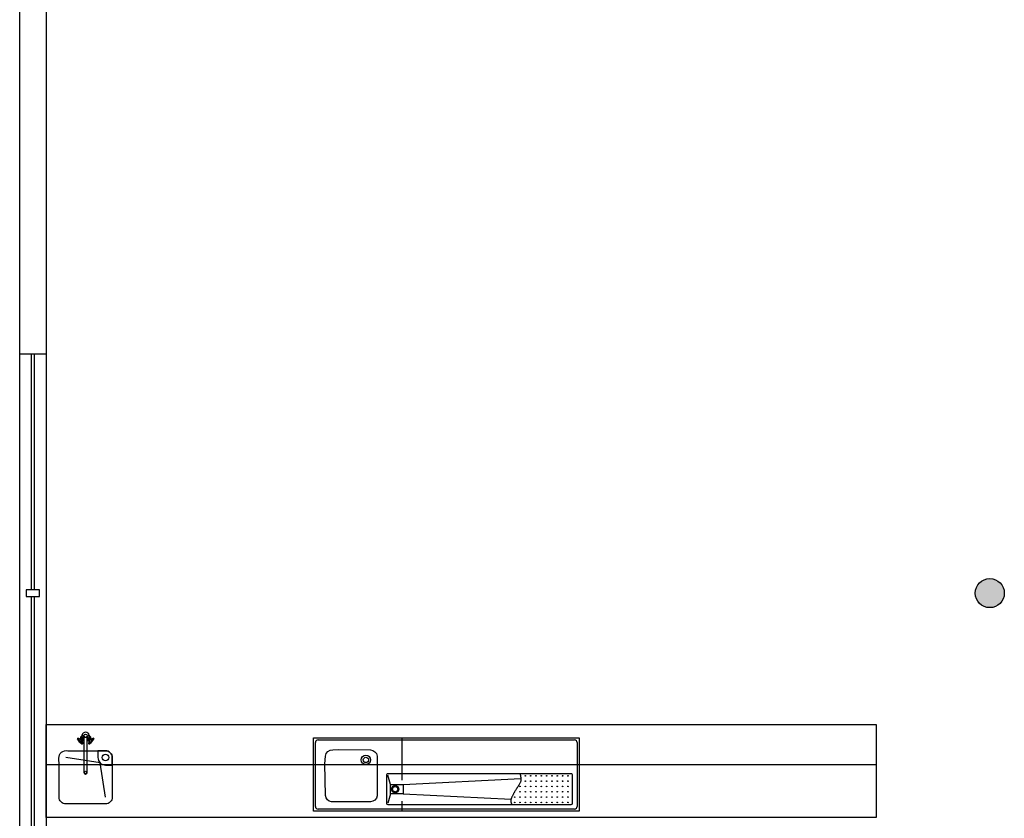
# Model space of a CAD drawing. Header units: millimetres. Extents: x -114 to 74467, y -1893 to 23658.
# Tile 27 of 52: x 39743 to 47153, y 5748 to 11760. Entities that reach past the tile are written whole.
import ezdxf

# ---------------------------------------------------------------- set-up
doc = ezdxf.new("R2010")
doc.units = ezdxf.units.MM
doc.header["$LTSCALE"] = 100
doc.linetypes.add('HIDDEN2', pattern=[4.7625, 3.175, -1.5875])
for name, color, linetype in [('AA28----_KONSTRUKTIE', 8, 'Continuous'), ('AL24----_TRAPPEN', 7, 'Continuous'), ('AL28----_KONSTRUKTIE', 4, 'Continuous'), ('AL32----_BINNENKOZIJNEN', 1, 'Continuous'), ('AL74----_KEUKEN', 7, 'Continuous')]:
    doc.layers.add(name, color=color, linetype=linetype)

msp = doc.modelspace()

# ---------------------------------------------------------------- hatches: boundary and pattern name
at = {"layer": 'AA28----_KONSTRUKTIE'}
h = msp.add_hatch(color=256, dxfattribs=at)
h.dxf.hatch_style = 1
h.paths.add_polyline_path([(47152.8, 7443.3, 1), (46933.8, 7443.3, 1)])

# ---------------------------------------------------------------- linework, layer by layer
at = {"layer": 'AL24----_TRAPPEN'}
msp.add_lwpolyline([(39743.3, 16443.3), (37971.3, 16443.3), (37971.3, 1793.3), (39743.3, 1793.3)], close=True, dxfattribs=at)
at = {"layer": 'AL28----_KONSTRUKTIE'}
msp.add_circle((47043.3, 7443.3), 109.5, dxfattribs=at)
at = {"layer": 'AL32----_BINNENKOZIJNEN'}
for points in [[(39943.3, 16443.3), (39943.3, 5643.3)], [(39743.3, 9243.3), (39943.3, 9243.3)], [(39833.3, 7468.3), (39833.3, 9243.3)], [(39853.3, 9243.3), (39853.3, 7468.3)], [(39833.3, 5643.3), (39833.3, 7418.3)], [(39853.3, 7418.3), (39853.3, 5643.3)]]:
    msp.add_lwpolyline(points, dxfattribs=at)
msp.add_lwpolyline([(39793.3, 7468.3), (39793.3, 7418.3), (39893.3, 7418.3), (39893.3, 7468.3)], close=True, dxfattribs=at)
at = {"layer": 'AL74----_KEUKEN'}
for points in [[(39943.3, 6453.3), (46189.3, 6453.3), (46189.3, 5753.3), (39943.3, 5753.3)], [(41953.7, 6352.7), (43953.7, 6352.7), (43953.7, 5802.7), (41953.7, 5802.7)], [(42533.7, 6002.7), (42628.7, 6002.7), (42628.7, 5932.7), (42533.7, 5932.7)]]:
    msp.add_lwpolyline(points, close=True, dxfattribs=at)
for points in [[(40212.7, 6374.2), (40205.5, 6360.6, -0.069806), (40209.5, 6359.4, -0.040234), (40216.2, 6356.1, -0.049105), (40220.9, 6352.2, -0.06132), (40224.4, 6347.9, -0.038549), (40227.2, 6343.4), (40227.2, 6369, -1), (40252.2, 6369), (40252.2, 6343.4, -0.038549), (40254.9, 6347.9, -0.06132), (40258.5, 6352.2, -0.049105), (40263.1, 6356.1, -0.040234), (40269.8, 6359.4, -0.069806), (40273.8, 6360.6), (40266.7, 6374.2, 0.825078)], [(40177.1, 6347.3, 0.198926), (40176.9, 6346.6), (40177.5, 6343.7, 0.112658), (40177.6, 6343.2), (40187, 6330.2, 0.079665), (40198, 6318.9), (40210.8, 6309.2, 0.107665), (40211.2, 6309), (40214.1, 6308.4, 0.239955), (40215, 6308.6, 0.039186), (40215.1, 6308.7), (40218.6, 6311.2, 0.424313), (40218.9, 6312.6, -0.085078), (40211.4, 6328.2, -0.245687), (40215.3, 6342.6, 0.253987), (40215.6, 6343.5, 0.270584), (40212.1, 6347.1, 0.253987), (40211.1, 6346.9, -0.245687), (40196.7, 6343.3, -0.002246), (40196.2, 6343.5, -0.082816), (40181.3, 6351.3, 0.424313), (40179.8, 6351)], [(40194.1, 6329.5, 0.103193), (40193.1, 6329.7, 0.179894), (40192.5, 6329.4, 0.179894), (40192.2, 6328.9, 0.103193), (40192.4, 6327.9, 0.062897), (40192.9, 6326.9, 0.049105), (40193.7, 6325.8, 0.049105), (40194.8, 6324.8, 0.062897), (40195.8, 6324.3, 0.103193), (40196.8, 6324.2, 0.179894), (40197.4, 6324.4, 0.179894), (40197.6, 6325, 0.103193), (40197.5, 6326, 0.062897), (40197, 6327.1, 0.06132), (40196.1, 6328.1, 0.049105), (40195.1, 6329, 0.062897)], [(40197, 6327.1, -0.062897), (40197.5, 6326, -0.103193), (40197.6, 6325, -0.179894), (40197.4, 6324.4, -0.179894), (40196.8, 6324.2, -0.103193), (40195.8, 6324.3, -0.062897), (40194.8, 6324.8, -0.049105), (40193.7, 6325.8, -0.049105), (40192.9, 6326.9, -0.062897), (40192.4, 6327.9, -0.103193), (40192.2, 6328.9, -0.179894), (40192.5, 6329.4, -0.179894), (40193.1, 6329.7, -0.103193), (40194.1, 6329.5, -0.062897), (40195.1, 6329, -0.049105), (40196.1, 6328.1, -0.06132)], [(40204.5, 6360.8, 0.078167), (40203.4, 6360.5, 0.3558), (40201.4, 6357.6, -0.099394), (40201, 6353.3), (40196.2, 6343.5, 0.002246), (40196.7, 6343.3, 0.245687), (40211.1, 6346.9, -0.253994), (40212.1, 6347.1, -0.270584), (40215.6, 6343.5, -0.253987), (40215.3, 6342.6, 0.245687), (40211.4, 6328.2, 0.002246), (40211.5, 6327.8), (40221.4, 6332.2, -0.099394), (40225.8, 6332.5, 0.127575), (40227.2, 6332.7), (40227.2, 6333.4, -0.087054), (40226.8, 6333.3, -0.154433), (40226, 6333.4, -0.106804), (40225.2, 6334.1, -0.073381), (40224.6, 6335.1, -0.059897), (40224.2, 6336.4, -0.059897), (40224.1, 6337.8, -0.073381), (40224.4, 6339, -0.106804), (40225, 6339.9, -0.154433), (40225.7, 6340.2, -0.154433), (40226.4, 6340.1, -0.092518), (40227.2, 6339.5), (40227.2, 6343.4, 0.038549), (40224.4, 6347.9, 0.06132), (40220.9, 6352.2, 0.049105), (40216.2, 6356.1, 0.040234), (40209.5, 6359.4, 0.069806), (40205.5, 6360.6, 0.016916)], [(40205.2, 6355.9, -0.059897), (40203.9, 6356.3, -0.073381), (40202.9, 6356.9, -0.106804), (40202.3, 6357.8, -0.154433), (40202.2, 6358.6, -0.154433), (40202.5, 6359.2, -0.106804), (40203.5, 6359.8, -0.073381), (40204.6, 6360, -0.059897), (40206, 6359.9, -0.073768), (40207.2, 6359.6, -0.073381), (40208.3, 6358.9, -0.106804), (40209, 6358, -0.154433), (40209.1, 6357.3, -0.154433), (40208.7, 6356.6, -0.106804), (40207.8, 6356, -0.073381), (40206.7, 6355.8, -0.059897)], [(40214.2, 6352.6, -0.092392), (40213.8, 6354.5, -0.218179), (40214.1, 6355.3, -0.218179), (40214.9, 6355.6, -0.092392), (40216.8, 6355.1, -0.049078), (40218.6, 6353.9, -0.036734), (40220.8, 6352, -0.036734), (40222.6, 6349.8, -0.049078), (40223.7, 6348, -0.092392), (40224.2, 6346.1, -0.218179), (40223.8, 6345.3, -0.254591), (40223.1, 6345, -0.092392), (40221.1, 6345.5, -0.049078), (40219.3, 6346.6, -0.036734), (40217.2, 6348.5, -0.036734), (40215.3, 6350.7, -0.049078)], [(40227.2, 6369), (40227.2, 6343.4), (40227.2, 6339.5), (40227.2, 6094, 1), (40252.2, 6094), (40252.2, 6369, -0.162194), (40249.7, 6361.5, -0.720883)], [(40258.5, 6352.2, 0.06132), (40254.9, 6347.9, 0.038549), (40252.2, 6343.4), (40252.2, 6339.5, -0.092518), (40252.9, 6340.1, -0.154433), (40253.7, 6340.2, -0.154433), (40254.4, 6339.9, -0.106804), (40255, 6339, -0.073381), (40255.2, 6337.8, -0.059897), (40255.2, 6336.4, -0.059897), (40254.8, 6335.1, -0.073381), (40254.2, 6334.1, -0.106804), (40253.3, 6333.4, -0.154433), (40252.6, 6333.3, -0.087054), (40252.2, 6333.4), (40252.2, 6332.7, 0.127575), (40253.6, 6332.5, -0.099394), (40257.9, 6332.2), (40267.9, 6327.8, 0.002246), (40268, 6328.2, 0.245687), (40264, 6342.6, -0.254016), (40263.8, 6343.5, -0.270579), (40267.3, 6347.1, -0.253987), (40268.2, 6346.9, 0.245687), (40282.7, 6343.3, 0.002246), (40283.1, 6343.5), (40278.4, 6353.3, -0.099394), (40278, 6357.6, 0.3558), (40276, 6360.5, 0.078167), (40274.9, 6360.8, 0.086825), (40269.8, 6359.4, 0.040234), (40263.1, 6356.1, 0.049105)], [(40258.2, 6345.5, -0.092392), (40256.2, 6345, -0.254591), (40255.5, 6345.3, -0.218179), (40255.2, 6346.1, -0.092392), (40255.7, 6348, -0.049078), (40256.7, 6349.8, -0.036734), (40258.6, 6352, -0.036734), (40260.7, 6353.9, -0.049078), (40262.6, 6355.1, -0.092392), (40264.5, 6355.6, -0.218179), (40265.3, 6355.3, -0.218179), (40265.6, 6354.5, -0.092392), (40265.1, 6352.6, -0.049078), (40264, 6350.7, -0.036734), (40262.2, 6348.5, -0.036734), (40260, 6346.6, -0.049078)], [(40264.5, 6308.5, 0.198926), (40265.3, 6308.4), (40268.2, 6309, 0.112658), (40268.6, 6309.2), (40281.3, 6318.9, 0.079665), (40292.4, 6330.2), (40301.7, 6343.3, 0.107665), (40301.9, 6343.7), (40302.4, 6346.6, 0.239955), (40302.2, 6347.4, 0.039186), (40302.1, 6347.6), (40299.5, 6351, 0.424313), (40298.1, 6351.3, -0.085078), (40282.7, 6343.3, -0.245687), (40268.2, 6346.9, 0.253987), (40267.3, 6347.1, 0.270584), (40263.8, 6343.5, 0.253987), (40264, 6342.6, -0.245687), (40268, 6328.2, -0.002246), (40267.9, 6327.8, -0.082816), (40260.5, 6312.6, 0.424313), (40260.7, 6311.2)], [(40270.6, 6356.6, -0.154433), (40270.3, 6357.3, -0.154433), (40270.4, 6358, -0.106804), (40271, 6358.9, -0.073381), (40272.1, 6359.6, -0.073768), (40273.3, 6359.9, -0.059897), (40274.8, 6360, -0.073381), (40275.9, 6359.8, -0.106804), (40276.8, 6359.2, -0.154433), (40277.2, 6358.6, -0.154433), (40277.1, 6357.8, -0.106804), (40276.4, 6356.9, -0.073381), (40275.5, 6356.3, -0.059897), (40274.1, 6355.9, -0.059897), (40272.7, 6355.8, -0.073381), (40271.6, 6356, -0.106804)], [(40284.3, 6329, 0.049105), (40283.2, 6328.1, 0.06132), (40282.4, 6327.1, 0.062897), (40281.8, 6326, 0.103193), (40281.7, 6325, 0.179894), (40282, 6324.4, 0.179894), (40282.5, 6324.2, 0.103193), (40283.5, 6324.3, 0.062897), (40284.5, 6324.8, 0.049105), (40285.6, 6325.8, 0.049105), (40286.5, 6326.9, 0.062897), (40287, 6327.9, 0.103193), (40287.1, 6328.9, 0.179894), (40286.8, 6329.4, 0.179894), (40286.3, 6329.7, 0.103193), (40285.3, 6329.5, 0.062897)], [(40439.7, 5906.5, -0.414214), (40389.7, 5856.5), (40089.7, 5856.5, -0.414214), (40039.7, 5906.5), (40039.7, 6148.8), (40038.4, 6200.1, -0.499191), (40104.9, 6256.5), (40147.4, 6256.5), (40389.7, 6256.5, -0.414214), (40439.7, 6206.5)], [(40332, 6206.5, 0.414214), (40389.7, 6148.8), (40439.7, 6148.8), (40439.7, 6206.5, 0.414214), (40389.7, 6256.5), (40332, 6256.5)], [(40414.7, 6206.5, -1), (40364.7, 6206.5, -1)], [(42432.9, 5917.1, -0.381663), (42382.2, 5873), (42090.3, 5873.3, -0.370767), (42044.3, 5919.5), (42040.8, 6158.3), (42044.3, 6216.4, -0.410142), (42098.6, 6263.1), (42140.9, 6266.4), (42382.9, 6262.8, -0.392316), (42433.1, 6216.4)], [(42503.6, 6072.7), (42503.6, 5862.7, 0.414214), (42513.6, 5852.7), (43893.7, 5852.7, 0.414214), (43903.7, 5862.7), (43903.7, 6072.7, 0.414214), (43893.7, 6082.7), (42513.6, 6082.7, 0.414214)]]:
    msp.add_lwpolyline(points, format="xyb", close=True, dxfattribs=at)
for points in [[(40212.7, 6374.2), (40214.7, 6378)], [(40266.7, 6374.2), (40264.7, 6378)], [(41968.7, 5837.7), (41968.7, 6317.7)], [(41988.7, 6337.7), (43918.7, 6337.7)], [(43938.7, 6317.7), (43938.7, 5837.7)], [(39943.3, 6153.3), (46189.3, 6153.3)], [(40389.7, 5906.5), (40348.9, 6165.7), (40089.7, 6206.5)], [(42533.7, 6002.7), (42513.7, 6072.7)], [(42628.7, 6002.7), (43515.3, 6047.9)], [(42533.7, 5932.7), (42513.7, 5862.7)], [(42628.7, 5932.7), (43441.4, 5892.5)], [(43918.7, 5817.7), (41988.7, 5817.7)]]:
    msp.add_lwpolyline(points, dxfattribs=at)
for points in [[(40177.2, 6347.4, 0.292441), (40177.3, 6346.4, 0.053835), (40185.9, 6337.6, 0.249651), (40196.5, 6336.8, 0.09902), (40208.6, 6344.4)], [(40215, 6308.6, -0.292441), (40213.9, 6308.7, -0.053835), (40205.4, 6317.6, -0.249651), (40204.9, 6328.2, -0.09902), (40212.8, 6340.1)], [(40264.4, 6308.6, 0.292441), (40265.4, 6308.7, 0.053835), (40273.9, 6317.6, 0.249651), (40274.5, 6328.2, 0.09902), (40266.5, 6340.1)], [(40302.2, 6347.5, -0.292441), (40302.1, 6346.4, -0.053835), (40293.4, 6337.7, -0.249651), (40282.8, 6336.8, -0.09902), (40270.7, 6344.4)]]:
    msp.add_lwpolyline(points, format="xyb", dxfattribs=at)
at = {"layer": 'AL74----_KEUKEN', "linetype": 'HIDDEN2'}
msp.add_lwpolyline([(42618.7, 6352.7), (42618.7, 5802.7)], dxfattribs=at)
at = {"layer": 'AL74----_KEUKEN'}
for centre, radius in [((40239.7, 6369), 12.5), ((42348.7, 6187.7), 35), ((42348.7, 6187.7), 20), ((40239.7, 6094), 10), ((43548.6, 6067.7), 2), ((43548.6, 6027.7), 2), ((43588.6, 6067.7), 2), ((43588.6, 6027.7), 2), ((43628.6, 6067.7), 2), ((43628.6, 6027.7), 2), ((43668.6, 6067.7), 2), ((43668.6, 6027.7), 2), ((43708.6, 6067.7), 2), ((43708.6, 6027.7), 2), ((43748.6, 6067.7), 2), ((43748.6, 6027.7), 2), ((43788.6, 6067.7), 2), ((43788.6, 6027.7), 2), ((43828.6, 6067.7), 2), ((43828.6, 6027.7), 2), ((43868.6, 6067.7), 2), ((43868.6, 6027.7), 2), ((42568.7, 5967.7), 27.5), ((42568.7, 5967.7), 20), ((43508.6, 5987.7), 2), ((43508.6, 5947.7), 2), ((43548.6, 5987.7), 2), ((43548.6, 5947.7), 2), ((43588.6, 5987.7), 2), ((43588.6, 5947.7), 2), ((43628.6, 5987.7), 2), ((43628.6, 5947.7), 2), ((43668.6, 5987.7), 2), ((43668.6, 5947.7), 2), ((43708.6, 5987.7), 2), ((43708.6, 5947.7), 2), ((43748.6, 5987.7), 2), ((43748.6, 5947.7), 2), ((43788.6, 5987.7), 2), ((43788.6, 5947.7), 2), ((43828.6, 5987.7), 2), ((43828.6, 5947.7), 2), ((43868.6, 5987.7), 2), ((43868.6, 5947.7), 2), ((43468.6, 5907.7), 2), ((43468.6, 5867.7), 2), ((43508.6, 5907.7), 2), ((43508.6, 5867.7), 2), ((43548.6, 5907.7), 2), ((43548.6, 5867.7), 2), ((43588.6, 5907.7), 2), ((43588.6, 5867.7), 2), ((43628.6, 5907.7), 2), ((43628.6, 5867.7), 2), ((43668.6, 5907.7), 2), ((43668.6, 5867.7), 2), ((43708.6, 5907.7), 2), ((43708.6, 5867.7), 2), ((43748.6, 5907.7), 2), ((43748.6, 5867.7), 2), ((43788.6, 5907.7), 2), ((43788.6, 5867.7), 2), ((43828.6, 5907.7), 2), ((43828.6, 5867.7), 2), ((43868.6, 5907.7), 2), ((43868.6, 5867.7), 2)]:
    msp.add_circle(centre, radius, dxfattribs=at)
for centre, radius, start, end in [((40223.1, 6374.3), 6.87, 180.85592, 229.51593), ((40256.2, 6374.3), 6.87, 310.48539, 359.14408), ((40198.7, 6330.6), 24.8, 11.19739, 77.21484), ((40205.1, 6353.2), 20.9, 24.99421, 49.51461), ((40274.2, 6353.2), 20.9, 130.48539, 155.00579), ((40280.7, 6330.6), 24.8, 102.78516, 168.80261), ((41988.7, 6317.7), 20, 90, 180), ((43918.7, 6317.7), 20, 0, 90), ((43468.6, 5947.7), 2, 215.45473, 85.00034), ((41988.7, 5837.7), 20, 180, 270), ((43918.7, 5837.7), 20, 270, 360)]:
    msp.add_arc(centre, radius, start, end, dxfattribs=at)
at = {"layer": 'AL74----_KEUKEN', "color": 6}
for centre, radius, start, end in [((40193.1, 6328.8), 0.863, 134.20611, 174.9985), ((40194.8, 6328.7), 2.51, 174.9985, 198.56511), ((40196.6, 6329.3), 4.45, 198.56511, 212.96107), ((40193.1, 6328.8), 0.863, 93.41373, 134.20611), ((40193.2, 6327.2), 2.51, 69.84712, 93.41373), ((40192.5, 6325.4), 4.45, 55.45116, 69.84712), ((40190.9, 6323), 7.27, 44.20611, 55.45116), ((40192.6, 6324.3), 5.27, 32.96107, 46.99703), ((40207.8, 6357.5), 1.26, 349.42371, 24.53977), ((40260.7, 6342.4), 51.4, 195.96473, 215.41642), ((40211.9, 6345.2), 11, 52.62104, 63.85994), ((40230, 6337.4), 5.92, 175.27747, 188.98852), ((40226.1, 6335.3), 2.79, 263.29887, 292.37975), ((40226.6, 6334.5), 1.26, 278.98852, 298.88964), ((40283, 6328), 34.4, 144.5654, 153.39572), ((40273.8, 6335.7), 22.6, 133.00297, 147.03893), ((40280.8, 6330.4), 31.2, 124.54884, 135.79389), ((40267.6, 6346.1), 1, 48.50834, 105.51241), ((40274.7, 6357.1), 3.68, 69.37553, 87.25368)]:
    msp.add_arc(centre, radius, start, end, dxfattribs=at)
at = {"layer": 'AL74----_KEUKEN'}
msp.add_open_spline([(43509, 6082.7), (43509, 6082.7), (43509, 6082.7), (43509, 6082.7), (43509.4, 6079.8), (43510.2, 6075.4), (43511, 6071.6), (43511.9, 6067.9), (43513.4, 6060.6), (43514.1, 6056.6), (43515, 6051.4), (43515.3, 6047.8), (43515.5, 6043.8), (43515.6, 6040.7), (43515.4, 6036), (43514.5, 6030.1), (43512.4, 6022.9), (43509.5, 6015.2), (43505.8, 6007.9), (43498.9, 5996.1), (43492, 5985.8), (43483.8, 5973.5), (43476.4, 5962.3), (43471, 5953.8), (43463, 5939.6), (43460.4, 5934.9), (43456, 5926.7), (43450.2, 5916.5), (43446.8, 5909.3), (43444.9, 5903.3), (43442.7, 5897.6), (43441.4, 5892.7), (43439.6, 5882.2), (43439.6, 5874.5), (43441.9, 5864.1), (43446.6, 5852.7)], degree=3, dxfattribs=at)

doc.saveas('drawing.dxf')
